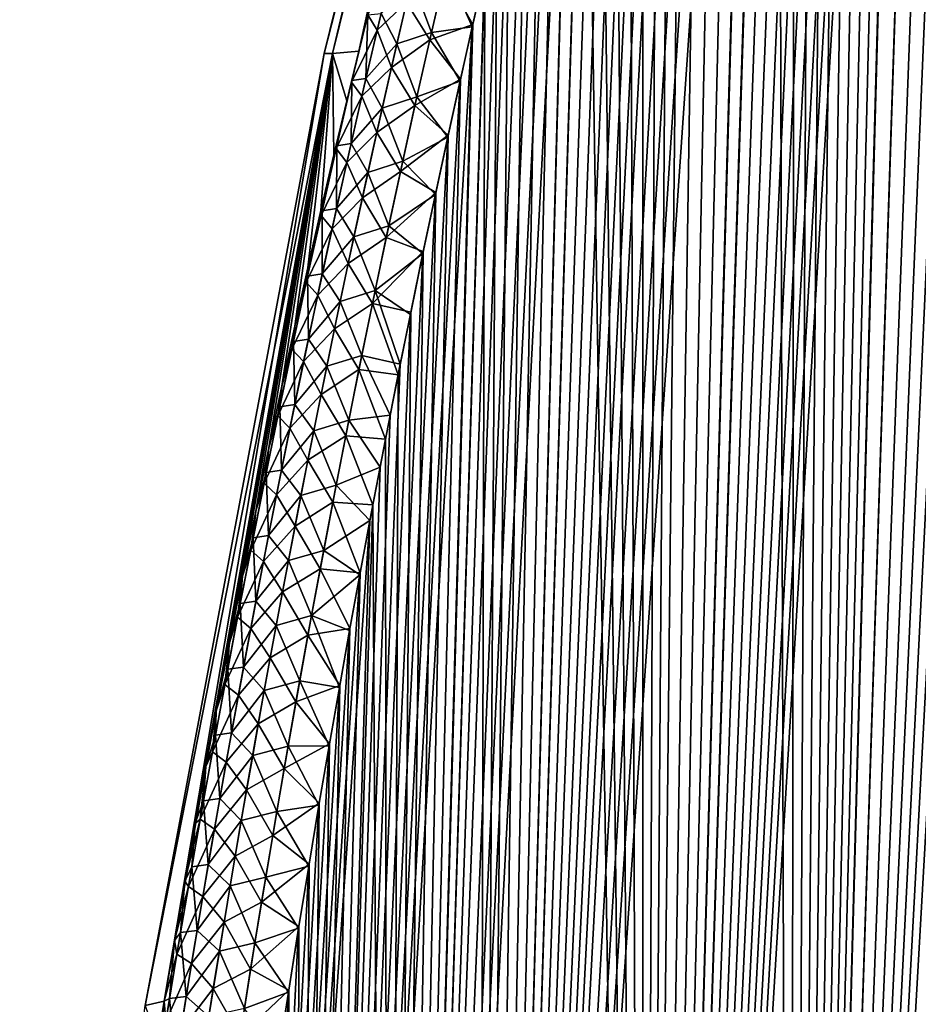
# Model space of a CAD drawing. Header units: metres. Extents: x -109 to 109, y -108 to 40.
# Tile 152 of 230: x 52.07 to 58.53, y -86.73 to -79.64. Entities that reach past the tile are written whole.
import ezdxf

# ---------------------------------------------------------------- set-up
doc = ezdxf.new("R2010")
doc.units = ezdxf.units.M
doc.layers.add('solid_K_24_42_17_000C74_XXXX', color=7, linetype='CONTINUOUS')

msp = doc.modelspace()

# ---------------------------------------------------------------- linework, layer by layer
at = {"layer": 'solid_K_24_42_17_000C74_XXXX'}
for points in [[(57.609997, -102.673729, -8.073124), (59.439957, -68.4589, -8.583767), (59.558601, -68.361893, -8.75919)], [(58.552349, -102.814323, -9.416268), (57.609997, -102.673729, -8.073124), (59.558601, -68.361893, -8.75919)], [(57.609997, -102.673729, -8.073124), (59.31274, -68.582916, -8.401826), (59.439957, -68.4589, -8.583767)], [(57.609997, -102.673729, -8.073124), (59.175407, -68.738571, -8.212093), (59.31274, -68.582916, -8.401826)], [(57.609997, -102.673729, -8.073124), (59.026726, -68.93087, -8.013956), (59.175407, -68.738571, -8.212093)], [(57.609997, -102.673729, -8.073124), (58.866123, -69.164909, -7.807856), (59.026726, -68.93087, -8.013956)], [(57.609997, -102.673729, -8.073124), (58.693363, -69.445343, -7.594706), (58.866123, -69.164909, -7.807856)], [(57.609997, -102.673729, -8.073124), (58.508217, -69.776871, -7.375411), (58.693363, -69.445343, -7.594706)], [(57.610184, -102.673767, 8.073364), (58.697613, -69.43808, 7.599846), (58.512489, -69.768867, 7.380369)], [(57.610184, -102.673767, 8.073364), (58.552563, -102.814339, 9.416606), (58.697613, -69.43808, 7.599846)], [(56.544468, -102.389442, -6.809396), (58.410931, -69.963287, -7.26374), (58.508217, -69.776871, -7.375411)], [(57.609997, -102.673729, -8.073124), (56.544468, -102.389442, -6.809396), (58.508217, -69.776871, -7.375411)], [(57.610184, -102.673767, 8.073364), (58.512489, -69.768867, 7.380369), (58.415218, -69.954926, 7.268615)], [(56.544468, -102.389442, -6.809396), (58.310474, -70.164375, -7.150897), (58.410931, -69.963287, -7.26374)], [(57.610184, -102.673767, 8.073364), (58.415218, -69.954926, 7.268615), (58.314766, -70.155647, 7.15567)], [(57.610184, -102.673767, 8.073364), (58.314766, -70.155647, 7.15567), (58.21109, -70.371414, 7.041606)], [(56.544468, -102.389442, -6.809396), (58.206802, -70.380531, -7.036944), (58.310474, -70.164375, -7.150897)], [(56.544468, -102.389442, -6.809396), (58.099876, -70.613136, -6.92203), (58.206802, -70.380531, -7.036944)], [(57.610184, -102.673767, 8.073364), (58.21109, -70.371414, 7.041606), (58.104156, -70.603638, 6.926581)], [(56.544468, -102.389442, -6.809396), (57.989651, -70.861969, -6.806194), (58.099876, -70.613136, -6.92203)], [(57.610184, -102.673767, 8.073364), (58.104156, -70.603638, 6.926581), (57.993919, -70.852097, 6.81063)], [(56.544468, -102.389442, -6.809396), (57.87608, -71.128868, -6.68959), (57.989651, -70.861969, -6.806194)], [(57.610184, -102.673767, 8.073364), (57.993919, -70.852097, 6.81063), (57.880341, -71.118652, 6.693917)], [(56.544468, -102.389442, -6.809396), (57.759113, -71.413521, -6.572256), (57.87608, -71.128868, -6.68959)], [(57.610184, -102.673767, 8.073364), (57.880341, -71.118652, 6.693917), (57.763374, -71.402985, 6.576483)], [(56.544468, -102.389442, -6.809396), (57.638729, -71.717728, -6.45436), (57.759113, -71.413521, -6.572256)], [(57.610184, -102.673767, 8.073364), (57.763374, -71.402985, 6.576483), (57.642979, -71.706856, 6.458479)], [(57.610184, -102.673767, 8.073364), (57.642979, -71.706856, 6.458479), (57.519112, -72.030533, 6.339974)], [(56.544468, -102.389442, -6.809396), (57.514881, -72.041763, -6.335978), (57.638729, -71.717728, -6.45436)], [(56.544468, -102.389442, -6.809396), (57.387535, -72.386665, -6.217226), (57.514881, -72.041763, -6.335978)], [(56.544567, -102.389481, 6.809506), (57.519112, -72.030533, 6.339974), (57.391739, -72.375069, 6.221096)], [(56.544567, -102.389481, 6.809506), (57.610184, -102.673767, 8.073364), (57.519112, -72.030533, 6.339974)], [(55.355724, -101.955215, -5.632307), (57.25666, -72.753899, -6.098241), (57.387535, -72.386665, -6.217226)], [(56.544468, -102.389442, -6.809396), (55.355724, -101.955215, -5.632307), (57.387535, -72.386665, -6.217226)], [(56.544567, -102.389481, 6.809506), (57.391739, -72.375069, 6.221096), (57.260841, -72.741943, 6.101994)], [(55.355724, -101.955215, -5.632307), (57.122211, -73.143463, -5.979087), (57.25666, -72.753899, -6.098241)], [(56.544567, -102.389481, 6.809506), (57.260841, -72.741943, 6.101994), (57.126373, -73.131157, 5.982728)], [(55.990025, -73.114449, -1.646804), (54.318378, -79.883408, -1.653341), (54.256847, -79.883408)], [(55.990025, -73.114449, -1.646804), (54.256847, -79.883408), (55.924019, -73.114449)], [(54.318378, -79.883408, 1.653347), (55.924019, -73.114449), (54.256847, -79.883408)], [(55.990025, -73.114449, -1.646804), (54.506031, -79.866257, -3.295091), (54.318378, -79.883408, -1.653341)], [(54.318378, -79.883408, 1.653347), (55.990025, -73.114449, 1.646793), (55.924019, -73.114449)], [(54.318378, -79.883408, 1.653347), (54.506031, -79.866272, 3.295095), (55.990025, -73.114449, 1.646793)], [(56.187626, -73.114449, -3.283042), (54.570244, -79.604912, -3.338422), (54.506031, -79.866257, -3.295091)], [(55.990025, -73.114449, -1.646804), (56.187626, -73.114449, -3.283042), (54.506031, -79.866257, -3.295091)], [(54.506031, -79.866272, 3.295095), (54.570385, -79.604347, 3.338524), (55.990025, -73.114449, 1.646793)], [(56.544567, -102.389481, 6.809506), (57.126373, -73.131157, 5.982728), (56.988335, -73.545197, 5.863505)], [(55.355724, -101.955215, -5.632307), (56.984188, -73.557854, -5.859976), (57.122211, -73.143463, -5.979087)], [(55.355724, -101.955215, -5.632307), (56.842545, -73.996559, -5.740932), (56.984188, -73.557854, -5.859976)], [(56.544567, -102.389481, 6.809506), (56.988335, -73.545197, 5.863505), (56.846672, -73.983566, 5.744354)], [(56.544567, -102.389481, 6.809506), (56.846672, -73.983566, 5.744354), (56.750233, -74.290771, 5.665089)], [(55.355724, -101.955215, -5.632307), (56.746124, -74.303986, -5.661742), (56.842545, -73.996559, -5.740932)], [(55.355724, -101.955215, -5.632307), (56.648106, -74.623795, -5.582736), (56.746124, -74.303986, -5.661742)], [(56.544567, -102.389481, 6.809506), (56.750233, -74.290771, 5.665089), (56.652191, -74.610367, 5.586002)], [(56.544567, -102.389481, 6.809506), (56.652191, -74.610367, 5.586002), (56.552521, -74.941788, 5.507074)], [(55.355724, -101.955215, -5.632307), (56.548466, -74.955421, -5.503892), (56.648106, -74.623795, -5.582736)], [(55.355724, -101.955215, -5.632307), (56.447239, -75.300079, -5.425324), (56.548466, -74.955421, -5.503892)], [(56.544567, -102.389481, 6.809506), (56.552521, -74.941788, 5.507074), (56.451267, -75.28624, 5.42842)], [(55.355724, -101.955215, -5.632307), (56.344463, -75.658813, -5.347132), (56.447239, -75.300079, -5.425324)], [(56.544567, -102.389481, 6.809506), (56.451267, -75.28624, 5.42842), (56.348454, -75.644783, 5.350139)], [(55.355724, -101.955215, -5.632307), (56.240082, -76.030693, -5.269248), (56.344463, -75.658813, -5.347132)], [(56.544567, -102.389481, 6.809506), (56.348454, -75.644783, 5.350139), (56.24403, -76.016479, 5.272164)], [(55.355724, -101.955215, -5.632307), (56.134136, -76.416527, -5.191768), (56.240082, -76.030693, -5.269248)], [(56.544567, -102.389481, 6.809506), (56.24403, -76.016479, 5.272164), (56.138035, -76.402138, 5.194592)], [(55.355724, -101.955215, -5.632307), (56.026699, -76.817772, -5.114843), (56.134136, -76.416527, -5.191768)], [(55.355759, -101.955231, 5.632339), (56.138035, -76.402138, 5.194592), (56.030552, -76.803215, 5.117574)], [(55.355759, -101.955231, 5.632339), (56.544567, -102.389481, 6.809506), (56.138035, -76.402138, 5.194592)], [(54.715092, -101.679092, -5.07917), (55.917759, -77.234352, -5.038472), (56.026699, -76.817772, -5.114843)], [(55.355724, -101.955215, -5.632307), (54.715092, -101.679092, -5.07917), (56.026699, -76.817772, -5.114843)], [(55.355759, -101.955231, 5.632339), (56.030552, -76.803215, 5.117574), (55.921562, -77.219658, 5.041108)], [(54.715092, -101.679092, -5.07917), (55.807293, -77.665878, -4.962634), (55.917759, -77.234352, -5.038472)], [(55.355759, -101.955231, 5.632339), (55.921562, -77.219658, 5.041108), (55.811035, -77.651047, 4.965174)], [(54.715092, -101.679092, -5.07917), (55.695423, -78.114014, -4.887526), (55.807293, -77.665878, -4.962634)], [(55.355759, -101.955231, 5.632339), (55.811035, -77.651047, 4.965174), (55.699104, -78.099068, 4.889968)], [(54.715092, -101.679092, -5.07917), (55.582245, -78.579956, -4.813282), (55.695423, -78.114014, -4.887526)], [(55.355759, -101.955231, 5.632339), (55.699104, -78.099068, 4.889968), (55.585857, -78.564911, 4.815625)], [(54.715092, -101.679092, -5.07917), (55.49641, -78.94017, -4.758061), (55.582245, -78.579956, -4.813282)], [(55.355759, -101.955231, 5.632339), (55.585857, -78.564911, 4.815625), (55.499969, -78.925064, 4.76033)], [(54.715092, -101.679092, -5.07917), (55.409832, -79.310181, -4.703318), (55.49641, -78.94017, -4.758061)], [(55.355759, -101.955231, 5.632339), (55.499969, -78.925064, 4.76033), (55.413334, -79.295021, 4.705511)], [(54.638748, -79.715355, 3.700178), (54.752129, -79.240318, 3.762113), (54.570385, -79.604347, 3.338524)], [(54.850468, -79.515388, 4.080269), (54.752129, -79.240318, 3.762113), (54.638748, -79.715355, 3.700178)], [(54.715111, -101.6791, 5.079187), (55.413334, -79.295021, 4.705511), (55.326031, -79.675621, 4.651275)], [(54.715111, -101.6791, 5.079187), (55.355759, -101.955231, 5.632339), (55.413334, -79.295021, 4.705511)], [(55.136543, -79.269547, -4.434763), (55.029522, -79.731804, -4.371383), (54.888962, -79.352806, -4.102395)], [(55.136543, -79.269547, -4.434763), (55.32259, -79.690811, -4.649159), (55.029522, -79.731804, -4.371383)], [(55.125862, -79.313889, 4.428203), (55.326031, -79.675621, 4.651275), (55.413334, -79.295021, 4.705511)], [(55.136543, -79.269547, -4.434763), (55.409832, -79.310181, -4.703318), (55.32259, -79.690811, -4.649159)], [(54.667347, -79.594818, -3.715883), (54.888962, -79.352806, -4.102395), (54.781147, -79.814201, -4.041524)], [(54.715092, -101.679092, -5.07917), (55.32259, -79.690811, -4.649159), (55.409832, -79.310181, -4.703318)], [(55.029522, -79.731804, -4.371383), (54.781147, -79.814201, -4.041524), (54.888962, -79.352806, -4.102395)], [(55.01688, -79.785736, 4.363805), (55.125862, -79.313889, 4.428203), (54.850468, -79.515388, 4.080269)], [(55.01688, -79.785736, 4.363805), (55.326031, -79.675621, 4.651275), (55.125862, -79.313889, 4.428203)], [(54.741924, -79.983871, 4.019468), (54.850468, -79.515388, 4.080269), (54.638748, -79.715355, 3.700178)], [(55.01688, -79.785736, 4.363805), (54.850468, -79.515388, 4.080269), (54.741924, -79.983871, 4.019468)], [(54.454941, -80.089066, 3.278421), (54.570385, -79.604347, 3.338524), (54.506031, -79.866272, 3.295095)], [(54.638748, -79.715355, 3.700178), (54.570385, -79.604347, 3.338524), (54.454941, -80.089066, 3.278421)], [(54.457363, -80.078781, -3.279669), (54.506031, -79.866257, -3.295091), (54.570244, -79.604912, -3.338422)], [(54.557785, -80.06237, -3.657073), (54.457363, -80.078781, -3.279669), (54.570244, -79.604912, -3.338422)], [(54.667347, -79.594818, -3.715883), (54.557785, -80.06237, -3.657073), (54.570244, -79.604912, -3.338422)], [(54.667347, -79.594818, -3.715883), (54.781147, -79.814201, -4.041524), (54.557785, -80.06237, -3.657073)], [(54.043629, -101.361778, -4.551515), (55.234772, -80.082893, -4.595689), (55.32259, -79.690811, -4.649159)], [(54.715092, -101.679092, -5.07917), (54.043629, -101.361778, -4.551515), (55.32259, -79.690811, -4.649159)], [(54.527962, -80.19117, 3.641061), (54.638748, -79.715355, 3.700178), (54.454941, -80.089066, 3.278421)], [(54.741924, -79.983871, 4.019468), (54.638748, -79.715355, 3.700178), (54.527962, -80.19117, 3.641061)], [(54.715111, -101.6791, 5.079187), (55.326031, -79.675621, 4.651275), (55.238148, -80.06768, 4.597727)], [(55.01688, -79.785736, 4.363805), (55.238148, -80.06768, 4.597727), (55.326031, -79.675621, 4.651275)], [(55.029522, -79.731804, -4.371383), (55.32259, -79.690811, -4.649159), (55.234772, -80.082893, -4.595689)], [(54.91032, -80.258575, 4.302254), (55.01688, -79.785736, 4.363805), (54.741924, -79.983871, 4.019468)], [(55.029522, -79.731804, -4.371383), (54.924828, -80.195007, -4.31074), (54.781147, -79.814201, -4.041524)], [(54.91032, -80.258575, 4.302254), (55.238148, -80.06768, 4.597727), (55.01688, -79.785736, 4.363805)], [(55.029522, -79.731804, -4.371383), (55.234772, -80.082893, -4.595689), (54.924828, -80.195007, -4.31074)], [(54.318378, -79.883408, -1.653341), (54.506031, -79.866257, -3.295091), (54.419579, -80.223892, -3.237525)], [(54.419472, -80.224342, 3.23746), (54.506031, -79.866272, 3.295095), (54.318378, -79.883408, 1.653347)], [(54.454941, -80.089066, 3.278421), (54.506031, -79.866272, 3.295095), (54.419472, -80.224342, 3.23746)], [(54.457363, -80.078781, -3.279669), (54.419579, -80.223892, -3.237525), (54.506031, -79.866257, -3.295091)], [(54.557785, -80.06237, -3.657073), (54.781147, -79.814201, -4.041524), (54.675701, -80.276421, -3.983309)], [(54.924828, -80.195007, -4.31074), (54.675701, -80.276421, -3.983309), (54.781147, -79.814201, -4.041524)], [(54.318378, -79.883408, -1.653341), (53.105652, -86.70433, -2.480851), (52.969627, -86.734787)], [(54.318378, -79.883408, -1.653341), (52.969627, -86.734787), (54.256847, -79.883408)], [(53.105701, -86.704041, 2.480885), (54.256847, -79.883408), (52.969627, -86.734787)], [(54.318378, -79.883408, -1.653341), (53.18037, -86.267708, -2.51755), (53.105652, -86.70433, -2.480851)], [(53.105701, -86.704041, 2.480885), (54.318378, -79.883408, 1.653347), (54.256847, -79.883408)], [(53.105701, -86.704041, 2.480885), (53.180531, -86.266785, 2.517634), (54.318378, -79.883408, 1.653347)], [(54.318378, -79.883408, -1.653341), (53.255188, -85.841064, -2.555077), (53.18037, -86.267708, -2.51755)], [(53.180531, -86.266785, 2.517634), (53.255432, -85.839684, 2.555196), (54.318378, -79.883408, 1.653347)], [(54.318378, -79.883408, -1.653341), (53.330074, -85.424141, -2.593659), (53.255188, -85.841064, -2.555077)], [(53.255432, -85.839684, 2.555196), (53.330376, -85.422485, 2.593802), (54.318378, -79.883408, 1.653347)], [(54.318378, -79.883408, -1.653341), (53.405025, -85.016396, -2.633197), (53.330074, -85.424141, -2.593659)], [(53.330376, -85.422485, 2.593802), (53.405357, -85.014595, 2.633359), (54.318378, -79.883408, 1.653347)], [(54.318378, -79.883408, -1.653341), (53.480034, -84.617279, -2.673589), (53.405025, -85.016396, -2.633197)], [(53.405357, -85.014595, 2.633359), (53.480392, -84.615402, 2.673768), (54.318378, -79.883408, 1.653347)], [(54.318378, -79.883408, -1.653341), (53.574699, -84.12558, -2.725567), (53.480034, -84.617279, -2.673589)], [(53.480392, -84.615402, 2.673768), (53.574955, -84.12426, 2.725703), (54.318378, -79.883408, 1.653347)], [(54.318378, -79.883408, -1.653341), (53.669514, -83.645622, -2.778539), (53.574699, -84.12558, -2.725567)], [(53.574955, -84.12426, 2.725703), (53.669685, -83.644768, 2.778638), (54.318378, -79.883408, 1.653347)], [(54.318378, -79.883408, -1.653341), (53.764408, -83.177055, -2.832442), (53.669514, -83.645622, -2.778539)], [(53.669685, -83.644768, 2.778638), (53.764523, -83.176491, 2.832515), (54.318378, -79.883408, 1.653347)], [(54.318378, -79.883408, -1.653341), (53.85899, -82.721466, -2.887592), (53.764408, -83.177055, -2.832442)], [(53.764523, -83.176491, 2.832515), (53.859066, -82.721115, 2.887645), (54.318378, -79.883408, 1.653347)], [(54.318378, -79.883408, -1.653341), (53.953239, -82.278221, -2.943863), (53.85899, -82.721466, -2.887592)], [(53.859066, -82.721115, 2.887645), (53.953281, -82.27803, 2.943897), (54.318378, -79.883408, 1.653347)], [(54.318378, -79.883408, -1.653341), (54.04718, -81.846458, -3.001085), (53.953239, -82.278221, -2.943863)], [(53.953281, -82.27803, 2.943897), (54.047195, -81.84639, 3.001102), (54.318378, -79.883408, 1.653347)], [(54.318378, -79.883408, -1.653341), (54.14085, -81.425308, -3.059088), (54.04718, -81.846458, -3.001085)], [(54.047195, -81.84639, 3.001102), (54.140842, -81.425362, 3.059087), (54.318378, -79.883408, 1.653347)], [(54.140842, -81.425362, 3.059087), (54.234261, -81.014145, 3.117691), (54.318378, -79.883408, 1.653347)], [(54.318378, -79.883408, -1.653341), (54.234303, -81.013962, -3.117711), (54.14085, -81.425308, -3.059088)], [(54.234261, -81.014145, 3.117691), (54.327183, -80.613731, 3.177129), (54.318378, -79.883408, 1.653347)], [(54.318378, -79.883408, -1.653341), (54.327259, -80.613411, -3.17717), (54.234303, -81.013962, -3.117711)], [(54.318378, -79.883408, -1.653341), (54.419579, -80.223892, -3.237525), (54.327259, -80.613411, -3.17717)], [(54.327183, -80.613731, 3.177129), (54.419472, -80.224342, 3.23746), (54.318378, -79.883408, 1.653347)], [(54.635807, -80.453201, 3.961369), (54.741924, -79.983871, 4.019468), (54.527962, -80.19117, 3.641061)], [(54.91032, -80.258575, 4.302254), (54.741924, -79.983871, 4.019468), (54.635807, -80.453201, 3.961369)], [(54.457363, -80.078781, -3.279669), (54.34848, -80.54731, -3.224392), (54.419579, -80.223892, -3.237525)], [(54.450691, -80.530655, -3.600893), (54.34848, -80.54731, -3.224392), (54.457363, -80.078781, -3.279669)], [(54.557785, -80.06237, -3.657073), (54.675701, -80.276421, -3.983309), (54.450691, -80.530655, -3.600893)], [(54.557785, -80.06237, -3.657073), (54.450691, -80.530655, -3.600893), (54.457363, -80.078781, -3.279669)], [(54.715111, -101.6791, 5.079187), (55.238148, -80.06768, 4.597727), (55.149605, -80.470497, 4.544766)], [(54.91032, -80.258575, 4.302254), (55.149605, -80.470497, 4.544766), (55.238148, -80.06768, 4.597727)], [(54.043629, -101.361778, -4.551515), (55.146294, -80.48571, -4.542806), (55.234772, -80.082893, -4.595689)], [(54.343609, -80.56852, 3.221924), (54.454941, -80.089066, 3.278421), (54.419472, -80.224342, 3.23746)], [(54.527962, -80.19117, 3.641061), (54.454941, -80.089066, 3.278421), (54.343609, -80.56852, 3.221924)], [(54.924828, -80.195007, -4.31074), (55.234772, -80.082893, -4.595689), (55.146294, -80.48571, -4.542806)], [(54.419716, -80.66774, 3.584639), (54.527962, -80.19117, 3.641061), (54.343609, -80.56852, 3.221924)], [(54.635807, -80.453201, 3.961369), (54.527962, -80.19117, 3.641061), (54.419716, -80.66774, 3.584639)], [(54.924828, -80.195007, -4.31074), (54.822414, -80.659119, -4.252727), (54.675701, -80.276421, -3.983309)], [(54.924828, -80.195007, -4.31074), (55.146294, -80.48571, -4.542806), (54.822414, -80.659119, -4.252727)], [(54.343609, -80.56852, 3.221924), (54.419472, -80.224342, 3.23746), (54.327183, -80.613731, 3.177129)], [(54.34848, -80.54731, -3.224392), (54.327259, -80.613411, -3.17717), (54.419579, -80.223892, -3.237525)], [(54.450691, -80.530655, -3.600893), (54.675701, -80.276421, -3.983309), (54.572578, -80.739433, -3.927643)], [(54.822414, -80.659119, -4.252727), (54.572578, -80.739433, -3.927643), (54.675701, -80.276421, -3.983309)], [(54.806133, -80.732361, 4.243431), (54.91032, -80.258575, 4.302254), (54.635807, -80.453201, 3.961369)], [(54.806133, -80.732361, 4.243431), (55.149605, -80.470497, 4.544766), (54.91032, -80.258575, 4.302254)], [(54.043629, -101.361778, -4.551515), (55.05714, -80.899033, -4.490489), (55.146294, -80.48571, -4.542806)], [(54.532066, -80.923325, 3.905855), (54.635807, -80.453201, 3.961369), (54.419716, -80.66774, 3.584639)], [(54.806133, -80.732361, 4.243431), (54.635807, -80.453201, 3.961369), (54.532066, -80.923325, 3.905855)], [(54.715111, -101.6791, 5.079187), (55.149605, -80.470497, 4.544766), (55.060379, -80.883827, 4.49237)], [(54.806133, -80.732361, 4.243431), (55.060379, -80.883827, 4.49237), (55.149605, -80.470497, 4.544766)], [(54.822414, -80.659119, -4.252727), (55.146294, -80.48571, -4.542806), (55.05714, -80.899033, -4.490489)], [(54.343609, -80.56852, 3.221924), (54.327183, -80.613731, 3.177129), (54.234261, -81.014145, 3.117691)], [(54.234875, -81.048615, 3.168036), (54.343609, -80.56852, 3.221924), (54.234261, -81.014145, 3.117691)], [(54.419716, -80.66774, 3.584639), (54.343609, -80.56852, 3.221924), (54.234875, -81.048615, 3.168036)], [(54.34848, -80.54731, -3.224392), (54.242081, -81.016449, -3.171615), (54.327259, -80.613411, -3.17717)], [(54.346012, -80.999634, -3.547232), (54.242081, -81.016449, -3.171615), (54.34848, -80.54731, -3.224392)], [(54.450691, -80.530655, -3.600893), (54.572578, -80.739433, -3.927643), (54.346012, -80.999634, -3.547232)], [(54.450691, -80.530655, -3.600893), (54.346012, -80.999634, -3.547232), (54.34848, -80.54731, -3.224392)], [(54.242081, -81.016449, -3.171615), (54.234303, -81.013962, -3.117711), (54.327259, -80.613411, -3.17717)], [(54.313957, -81.145012, 3.530785), (54.419716, -80.66774, 3.584639), (54.234875, -81.048615, 3.168036)], [(54.532066, -80.923325, 3.905855), (54.419716, -80.66774, 3.584639), (54.313957, -81.145012, 3.530785)], [(54.822414, -80.659119, -4.252727), (54.722244, -81.124084, -4.197237), (54.572578, -80.739433, -3.927643)], [(54.822414, -80.659119, -4.252727), (55.05714, -80.899033, -4.490489), (54.722244, -81.124084, -4.197237)], [(54.346012, -80.999634, -3.547232), (54.572578, -80.739433, -3.927643), (54.471737, -81.203186, -3.874421)], [(54.722244, -81.124084, -4.197237), (54.471737, -81.203186, -3.874421), (54.572578, -80.739433, -3.927643)], [(54.704277, -81.207016, 4.187216), (54.806133, -80.732361, 4.243431), (54.532066, -80.923325, 3.905855)], [(54.704277, -81.207016, 4.187216), (55.060379, -80.883827, 4.49237), (54.806133, -80.732361, 4.243431)], [(54.043629, -101.361778, -4.551515), (54.967438, -81.323853, -4.43888), (55.05714, -80.899033, -4.490489)], [(54.430656, -81.394196, 3.852807), (54.532066, -80.923325, 3.905855), (54.313957, -81.145012, 3.530785)], [(54.704277, -81.207016, 4.187216), (54.532066, -80.923325, 3.905855), (54.430656, -81.394196, 3.852807)], [(54.704277, -81.207016, 4.187216), (54.9706, -81.30867, 4.440681), (55.060379, -80.883827, 4.49237)], [(54.715111, -101.6791, 5.079187), (55.060379, -80.883827, 4.49237), (54.9706, -81.30867, 4.440681)], [(54.722244, -81.124084, -4.197237), (55.05714, -80.899033, -4.490489), (54.967438, -81.323853, -4.43888)], [(54.346012, -80.999634, -3.547232), (54.24371, -81.469269, -3.495981), (54.242081, -81.016449, -3.171615)], [(54.346012, -80.999634, -3.547232), (54.471737, -81.203186, -3.874421), (54.24371, -81.469269, -3.495981)], [(54.128674, -81.529327, 3.116631), (54.234875, -81.048615, 3.168036), (54.140842, -81.425362, 3.059087)], [(54.313957, -81.145012, 3.530785), (54.234875, -81.048615, 3.168036), (54.128674, -81.529327, 3.116631)], [(54.138111, -81.486183, -3.121227), (54.14085, -81.425308, -3.059088), (54.234303, -81.013962, -3.117711)], [(54.242081, -81.016449, -3.171615), (54.138111, -81.486183, -3.121227), (54.234303, -81.013962, -3.117711)], [(54.24371, -81.469269, -3.495981), (54.138111, -81.486183, -3.121227), (54.242081, -81.016449, -3.171615)], [(54.234875, -81.048615, 3.168036), (54.234261, -81.014145, 3.117691), (54.140842, -81.425362, 3.059087)], [(54.722244, -81.124084, -4.197237), (54.624279, -81.589859, -4.144164), (54.471737, -81.203186, -3.874421)], [(54.722244, -81.124084, -4.197237), (54.967438, -81.323853, -4.43888), (54.624279, -81.589859, -4.144164)], [(54.210632, -81.622955, 3.47938), (54.313957, -81.145012, 3.530785), (54.128674, -81.529327, 3.116631)], [(54.430656, -81.394196, 3.852807), (54.313957, -81.145012, 3.530785), (54.210632, -81.622955, 3.47938)], [(54.24371, -81.469269, -3.495981), (54.471737, -81.203186, -3.874421), (54.373135, -81.667648, -3.823538)], [(54.624279, -81.589859, -4.144164), (54.373135, -81.667648, -3.823538), (54.471737, -81.203186, -3.874421)], [(54.604706, -81.682503, 4.133492), (54.704277, -81.207016, 4.187216), (54.430656, -81.394196, 3.852807)], [(54.604706, -81.682503, 4.133492), (54.9706, -81.30867, 4.440681), (54.704277, -81.207016, 4.187216)], [(54.043629, -101.361778, -4.551515), (54.877327, -81.761154, -4.388118), (54.967438, -81.323853, -4.43888)], [(54.604706, -81.682503, 4.133492), (54.880409, -81.746017, 4.389838), (54.9706, -81.30867, 4.440681)], [(54.624279, -81.589859, -4.144164), (54.967438, -81.323853, -4.43888), (54.877327, -81.761154, -4.388118)], [(54.715111, -101.6791, 5.079187), (54.9706, -81.30867, 4.440681), (54.880409, -81.746017, 4.389838)], [(54.138111, -81.486183, -3.121227), (54.04718, -81.846458, -3.001085), (54.14085, -81.425308, -3.059088)], [(54.128674, -81.529327, 3.116631), (54.140842, -81.425362, 3.059087), (54.047195, -81.84639, 3.001102)], [(54.331528, -81.865768, 3.802119), (54.430656, -81.394196, 3.852807), (54.210632, -81.622955, 3.47938)], [(54.604706, -81.682503, 4.133492), (54.430656, -81.394196, 3.852807), (54.331528, -81.865768, 3.802119)], [(54.138111, -81.486183, -3.121227), (54.036522, -81.956474, -3.073118), (54.04718, -81.846458, -3.001085)], [(54.143726, -81.939529, -3.447029), (54.036522, -81.956474, -3.073118), (54.138111, -81.486183, -3.121227)], [(54.24371, -81.469269, -3.495981), (54.143726, -81.939529, -3.447029), (54.138111, -81.486183, -3.121227)], [(54.24371, -81.469269, -3.495981), (54.373135, -81.667648, -3.823538), (54.143726, -81.939529, -3.447029)], [(54.02496, -82.010628, 3.067609), (54.128674, -81.529327, 3.116631), (54.047195, -81.84639, 3.001102)], [(54.210632, -81.622955, 3.47938), (54.128674, -81.529327, 3.116631), (54.02496, -82.010628, 3.067609)], [(54.109703, -82.101532, 3.430328), (54.210632, -81.622955, 3.47938), (54.02496, -82.010628, 3.067609)], [(54.331528, -81.865768, 3.802119), (54.210632, -81.622955, 3.47938), (54.109703, -82.101532, 3.430328)], [(54.624279, -81.589859, -4.144164), (54.528481, -82.056389, -4.093406), (54.373135, -81.667648, -3.823538)], [(54.624279, -81.589859, -4.144164), (54.805012, -82.120514, -4.348187), (54.528481, -82.056389, -4.093406)], [(54.624279, -81.589859, -4.144164), (54.877327, -81.761154, -4.388118), (54.805012, -82.120514, -4.348187)], [(54.143726, -81.939529, -3.447029), (54.373135, -81.667648, -3.823538), (54.276733, -82.132782, -3.774894)], [(54.528481, -82.056389, -4.093406), (54.276733, -82.132782, -3.774894), (54.373135, -81.667648, -3.823538)], [(54.507381, -82.158768, 4.082159), (54.604706, -81.682503, 4.133492), (54.331528, -81.865768, 3.802119)], [(54.507381, -82.158768, 4.082159), (54.789883, -82.196457, 4.339916), (54.604706, -81.682503, 4.133492)], [(54.604706, -81.682503, 4.133492), (54.789883, -82.196457, 4.339916), (54.880409, -81.746017, 4.389838)], [(54.043629, -101.361778, -4.551515), (54.805012, -82.120514, -4.348187), (54.877327, -81.761154, -4.388118)], [(54.715111, -101.6791, 5.079187), (54.880409, -81.746017, 4.389838), (54.789883, -82.196457, 4.339916)], [(54.036522, -81.956474, -3.073118), (53.953239, -82.278221, -2.943863), (54.04718, -81.846458, -3.001085)], [(54.02496, -82.010628, 3.067609), (54.047195, -81.84639, 3.001102), (53.953281, -82.27803, 2.943897)], [(54.234653, -82.33802, 3.753705), (54.331528, -81.865768, 3.802119), (54.109703, -82.101532, 3.430328)], [(54.507381, -82.158768, 4.082159), (54.331528, -81.865768, 3.802119), (54.234653, -82.33802, 3.753705)], [(54.036522, -81.956474, -3.073118), (53.937275, -82.427307, -3.027201), (53.953239, -82.278221, -2.943863)], [(54.046032, -82.410385, -3.400288), (53.937275, -82.427307, -3.027201), (54.036522, -81.956474, -3.073118)], [(54.143726, -81.939529, -3.447029), (54.046032, -82.410385, -3.400288), (54.036522, -81.956474, -3.073118)], [(54.143726, -81.939529, -3.447029), (54.276733, -82.132782, -3.774894), (54.046032, -82.410385, -3.400288)], [(53.923698, -82.492485, 3.020878), (54.02496, -82.010628, 3.067609), (53.953281, -82.27803, 2.943897)], [(54.109703, -82.101532, 3.430328), (54.02496, -82.010628, 3.067609), (53.923698, -82.492485, 3.020878)], [(54.528481, -82.056389, -4.093406), (54.434814, -82.523636, -4.044874), (54.276733, -82.132782, -3.774894)], [(54.528481, -82.056389, -4.093406), (54.732349, -82.48735, -4.308706), (54.434814, -82.523636, -4.044874)], [(54.528481, -82.056389, -4.093406), (54.805012, -82.120514, -4.348187), (54.732349, -82.48735, -4.308706)], [(54.011127, -82.580719, 3.383541), (54.109703, -82.101532, 3.430328), (53.923698, -82.492485, 3.020878)], [(54.234653, -82.33802, 3.753705), (54.109703, -82.101532, 3.430328), (54.011127, -82.580719, 3.383541)], [(54.043629, -101.361778, -4.551515), (54.732349, -82.48735, -4.308706), (54.805012, -82.120514, -4.348187)], [(54.046032, -82.410385, -3.400288), (54.276733, -82.132782, -3.774894), (54.182495, -82.598541, -3.728407)], [(54.434814, -82.523636, -4.044874), (54.182495, -82.598541, -3.728407), (54.276733, -82.132782, -3.774894)], [(54.412277, -82.63578, 4.033134), (54.507381, -82.158768, 4.082159), (54.234653, -82.33802, 3.753705)], [(54.412277, -82.63578, 4.033134), (54.698811, -82.6586, 4.290698), (54.507381, -82.158768, 4.082159)], [(54.507381, -82.158768, 4.082159), (54.698811, -82.6586, 4.290698), (54.789883, -82.196457, 4.339916)], [(54.715111, -101.6791, 5.079187), (54.789883, -82.196457, 4.339916), (54.698811, -82.6586, 4.290698)], [(53.937275, -82.427307, -3.027201), (53.85899, -82.721466, -2.887592), (53.953239, -82.278221, -2.943863)], [(53.923698, -82.492485, 3.020878), (53.953281, -82.27803, 2.943897), (53.859066, -82.721115, 2.887645)], [(54.139996, -82.810913, 3.707482), (54.234653, -82.33802, 3.753705), (54.011127, -82.580719, 3.383541)], [(54.412277, -82.63578, 4.033134), (54.234653, -82.33802, 3.753705), (54.139996, -82.810913, 3.707482)], [(54.046032, -82.410385, -3.400288), (53.950588, -82.881813, -3.35568), (53.937275, -82.427307, -3.027201)], [(54.046032, -82.410385, -3.400288), (54.182495, -82.598541, -3.728407), (53.950588, -82.881813, -3.35568)], [(53.937275, -82.427307, -3.027201), (53.840336, -82.898651, -2.983398), (53.85899, -82.721466, -2.887592)], [(53.950588, -82.881813, -3.35568), (53.840336, -82.898651, -2.983398), (53.937275, -82.427307, -3.027201)], [(54.043629, -101.361778, -4.551515), (54.659374, -82.861832, -4.269708), (54.732349, -82.48735, -4.308706)], [(54.434814, -82.523636, -4.044874), (54.732349, -82.48735, -4.308706), (54.659374, -82.861832, -4.269708)], [(53.824852, -82.974884, 2.97635), (53.923698, -82.492485, 3.020878), (53.859066, -82.721115, 2.887645)], [(54.011127, -82.580719, 3.383541), (53.923698, -82.492485, 3.020878), (53.824852, -82.974884, 2.97635)], [(54.434814, -82.523636, -4.044874), (54.343258, -82.99157, -3.998493), (54.182495, -82.598541, -3.728407)], [(54.434814, -82.523636, -4.044874), (54.659374, -82.861832, -4.269708), (54.343258, -82.99157, -3.998493)], [(53.914871, -83.060493, 3.338932), (54.011127, -82.580719, 3.383541), (53.824852, -82.974884, 2.97635)], [(54.139996, -82.810913, 3.707482), (54.011127, -82.580719, 3.383541), (53.914871, -83.060493, 3.338932)], [(53.950588, -82.881813, -3.35568), (54.182495, -82.598541, -3.728407), (54.090397, -83.064911, -3.684003)], [(54.343258, -82.99157, -3.998493), (54.090397, -83.064911, -3.684003), (54.182495, -82.598541, -3.728407)], [(54.319359, -83.113495, 3.986333), (54.412277, -82.63578, 4.033134), (54.139996, -82.810913, 3.707482)], [(54.319359, -83.113495, 3.986333), (54.60733, -83.133179, 4.242309), (54.412277, -82.63578, 4.033134)], [(54.412277, -82.63578, 4.033134), (54.60733, -83.133179, 4.242309), (54.698811, -82.6586, 4.290698)], [(54.715111, -101.6791, 5.079187), (54.698811, -82.6586, 4.290698), (54.60733, -83.133179, 4.242309)], [(53.840336, -82.898651, -2.983398), (53.764408, -83.177055, -2.832442), (53.85899, -82.721466, -2.887592)], [(53.824852, -82.974884, 2.97635), (53.859066, -82.721115, 2.887645), (53.764523, -83.176491, 2.832515)], [(54.047527, -83.284424, 3.663368), (54.139996, -82.810913, 3.707482), (53.914871, -83.060493, 3.338932)], [(54.319359, -83.113495, 3.986333), (54.139996, -82.810913, 3.707482), (54.047527, -83.284424, 3.663368)], [(53.840336, -82.898651, -2.983398), (53.74567, -83.370499, -2.94163), (53.764408, -83.177055, -2.832442)], [(53.857368, -83.353783, -3.313126), (53.74567, -83.370499, -2.94163), (53.840336, -82.898651, -2.983398)], [(53.950588, -82.881813, -3.35568), (53.857368, -83.353783, -3.313126), (53.840336, -82.898651, -2.983398)], [(53.950588, -82.881813, -3.35568), (54.090397, -83.064911, -3.684003), (53.857368, -83.353783, -3.313126)], [(54.043629, -101.361778, -4.551515), (54.586197, -83.244568, -4.231288), (54.659374, -82.861832, -4.269708)], [(54.343258, -82.99157, -3.998493), (54.659374, -82.861832, -4.269708), (54.586197, -83.244568, -4.231288)], [(53.728378, -83.457802, 2.933936), (53.824852, -82.974884, 2.97635), (53.764523, -83.176491, 2.832515)], [(53.914871, -83.060493, 3.338932), (53.824852, -82.974884, 2.97635), (53.728378, -83.457802, 2.933936)], [(54.343258, -82.99157, -3.998493), (54.25378, -83.460152, -3.954189), (54.090397, -83.064911, -3.684003)], [(54.343258, -82.99157, -3.998493), (54.586197, -83.244568, -4.231288), (54.25378, -83.460152, -3.954189)], [(53.8209, -83.54081, 3.296414), (53.914871, -83.060493, 3.338932), (53.728378, -83.457802, 2.933936)], [(54.047527, -83.284424, 3.663368), (53.914871, -83.060493, 3.338932), (53.8209, -83.54081, 3.296414)], [(53.857368, -83.353783, -3.313126), (54.090397, -83.064911, -3.684003), (54.000408, -83.53186, -3.641607)], [(54.25378, -83.460152, -3.954189), (54.000408, -83.53186, -3.641607), (54.090397, -83.064911, -3.684003)], [(54.228603, -83.591873, 3.94167), (54.319359, -83.113495, 3.986333), (54.047527, -83.284424, 3.663368)], [(54.228603, -83.591873, 3.94167), (54.515644, -83.621384, 4.194935), (54.319359, -83.113495, 3.986333)], [(54.319359, -83.113495, 3.986333), (54.515644, -83.621384, 4.194935), (54.60733, -83.133179, 4.242309)], [(53.74567, -83.370499, -2.94163), (53.669514, -83.645622, -2.778539), (53.764408, -83.177055, -2.832442)], [(53.728378, -83.457802, 2.933936), (53.764523, -83.176491, 2.832515), (53.669685, -83.644768, 2.778638)], [(54.043648, -101.361786, 4.551528), (54.60733, -83.133179, 4.242309), (54.515644, -83.621384, 4.194935)], [(54.043648, -101.361786, 4.551528), (54.715111, -101.6791, 5.079187), (54.60733, -83.133179, 4.242309)], [(53.3414, -101.00164, -4.050946), (54.512913, -83.636154, -4.193542), (54.586197, -83.244568, -4.231288)], [(54.043629, -101.361778, -4.551515), (53.3414, -101.00164, -4.050946), (54.586197, -83.244568, -4.231288)], [(54.25378, -83.460152, -3.954189), (54.586197, -83.244568, -4.231288), (54.512913, -83.636154, -4.193542)], [(53.957214, -83.758507, 3.62128), (54.047527, -83.284424, 3.663368), (53.8209, -83.54081, 3.296414)], [(54.228603, -83.591873, 3.94167), (54.047527, -83.284424, 3.663368), (53.957214, -83.758507, 3.62128)], [(53.74567, -83.370499, -2.94163), (53.653248, -83.842812, -2.901817), (53.669514, -83.645622, -2.778539)], [(53.766342, -83.826279, -3.272549), (53.653248, -83.842812, -2.901817), (53.74567, -83.370499, -2.94163)], [(53.857368, -83.353783, -3.313126), (53.766342, -83.826279, -3.272549), (53.74567, -83.370499, -2.94163)], [(53.857368, -83.353783, -3.313126), (54.000408, -83.53186, -3.641607), (53.766342, -83.826279, -3.272549)], [(53.634239, -83.9412, 2.893548), (53.728378, -83.457802, 2.933936), (53.669685, -83.644768, 2.778638)], [(53.8209, -83.54081, 3.296414), (53.728378, -83.457802, 2.933936), (53.634239, -83.9412, 2.893548)], [(54.25378, -83.460152, -3.954189), (54.166359, -83.929352, -3.911885), (54.000408, -83.53186, -3.641607)], [(54.25378, -83.460152, -3.954189), (54.512913, -83.636154, -4.193542), (54.166359, -83.929352, -3.911885)], [(53.729183, -84.02166, 3.255905), (53.8209, -83.54081, 3.296414), (53.634239, -83.9412, 2.893548)], [(53.957214, -83.758507, 3.62128), (53.8209, -83.54081, 3.296414), (53.729183, -84.02166, 3.255905)], [(53.766342, -83.826279, -3.272549), (54.000408, -83.53186, -3.641607), (53.912498, -83.999359, -3.601145)], [(54.166359, -83.929352, -3.911885), (53.912498, -83.999359, -3.601145), (54.000408, -83.53186, -3.641607)], [(54.139977, -84.070892, 3.899064), (54.228603, -83.591873, 3.94167), (53.957214, -83.758507, 3.62128)], [(54.043648, -101.361786, 4.551528), (54.515644, -83.621384, 4.194935), (54.442287, -84.02253, 4.157888)], [(54.139977, -84.070892, 3.899064), (54.442287, -84.02253, 4.157888), (54.228603, -83.591873, 3.94167)], [(54.228603, -83.591873, 3.94167), (54.442287, -84.02253, 4.157888), (54.515644, -83.621384, 4.194935)], [(53.3414, -101.00164, -4.050946), (54.439632, -84.037186, -4.15656), (54.512913, -83.636154, -4.193542)], [(53.653248, -83.842812, -2.901817), (53.574699, -84.12558, -2.725567), (53.669514, -83.645622, -2.778539)], [(53.634239, -83.9412, 2.893548), (53.669685, -83.644768, 2.778638), (53.574955, -84.12426, 2.725703)], [(54.166359, -83.929352, -3.911885), (54.512913, -83.636154, -4.193542), (54.439632, -84.037186, -4.15656)], [(53.86903, -84.233147, 3.581144), (53.957214, -83.758507, 3.62128), (53.729183, -84.02166, 3.255905)], [(54.139977, -84.070892, 3.899064), (53.957214, -83.758507, 3.62128), (53.86903, -84.233147, 3.581144)], [(53.766342, -83.826279, -3.272549), (53.677471, -84.299263, -3.233873), (53.653248, -83.842812, -2.901817)], [(53.766342, -83.826279, -3.272549), (53.912498, -83.999359, -3.601145), (53.677471, -84.299263, -3.233873)], [(53.653248, -83.842812, -2.901817), (53.563034, -84.315582, -2.863885), (53.574699, -84.12558, -2.725567)], [(53.677471, -84.299263, -3.233873), (53.563034, -84.315582, -2.863885), (53.653248, -83.842812, -2.901817)], [(53.542412, -84.425079, 2.855118), (53.634239, -83.9412, 2.893548), (53.574955, -84.12426, 2.725703)], [(53.729183, -84.02166, 3.255905), (53.634239, -83.9412, 2.893548), (53.542412, -84.425079, 2.855118)], [(54.166359, -83.929352, -3.911885), (54.080967, -84.399139, -3.87151), (53.912498, -83.999359, -3.601145)], [(54.166359, -83.929352, -3.911885), (54.366371, -84.447746, -4.12035), (54.080967, -84.399139, -3.87151)], [(54.166359, -83.929352, -3.911885), (54.439632, -84.037186, -4.15656), (54.366371, -84.447746, -4.12035)], [(53.3414, -101.00164, -4.050946), (54.366371, -84.447746, -4.12035), (54.439632, -84.037186, -4.15656)], [(53.639687, -84.503014, 3.217337), (53.729183, -84.02166, 3.255905), (53.542412, -84.425079, 2.855118)], [(53.86903, -84.233147, 3.581144), (53.729183, -84.02166, 3.255905), (53.639687, -84.503014, 3.217337)], [(53.677471, -84.299263, -3.233873), (53.912498, -83.999359, -3.601145), (53.826649, -84.467377, -3.562546)], [(54.080967, -84.399139, -3.87151), (53.826649, -84.467377, -3.562546), (53.912498, -83.999359, -3.601145)], [(54.043648, -101.361786, 4.551528), (54.442287, -84.02253, 4.157888), (54.368946, -84.433235, 4.121612)], [(54.139977, -84.070892, 3.899064), (54.368946, -84.433235, 4.121612), (54.442287, -84.02253, 4.157888)], [(54.053459, -84.550507, 3.858448), (54.139977, -84.070892, 3.899064), (53.86903, -84.233147, 3.581144)], [(54.053459, -84.550507, 3.858448), (54.368946, -84.433235, 4.121612), (54.139977, -84.070892, 3.899064)], [(53.563034, -84.315582, -2.863885), (53.480034, -84.617279, -2.673589), (53.574699, -84.12558, -2.725567)], [(53.542412, -84.425079, 2.855118), (53.574955, -84.12426, 2.725703), (53.480392, -84.615402, 2.673768)], [(53.782955, -84.708313, 3.5429), (53.86903, -84.233147, 3.581144), (53.639687, -84.503014, 3.217337)], [(54.053459, -84.550507, 3.858448), (53.86903, -84.233147, 3.581144), (53.782955, -84.708313, 3.5429)], [(53.563034, -84.315582, -2.863885), (53.475002, -84.788788, -2.827771), (53.480034, -84.617279, -2.673589)], [(53.59074, -84.772728, -3.197034), (53.475002, -84.788788, -2.827771), (53.563034, -84.315582, -2.863885)], [(53.677471, -84.299263, -3.233873), (53.59074, -84.772728, -3.197034), (53.563034, -84.315582, -2.863885)], [(53.677471, -84.299263, -3.233873), (53.826649, -84.467377, -3.562546), (53.59074, -84.772728, -3.197034)], [(54.080967, -84.399139, -3.87151), (53.997589, -84.869484, -3.833), (53.826649, -84.467377, -3.562546)], [(54.080967, -84.399139, -3.87151), (54.292915, -84.866638, -4.084704), (53.997589, -84.869484, -3.833)], [(54.080967, -84.399139, -3.87151), (54.366371, -84.447746, -4.12035), (54.292915, -84.866638, -4.084704)], [(53.3414, -101.00164, -4.050946), (54.292915, -84.866638, -4.084704), (54.366371, -84.447746, -4.12035)], [(53.452866, -84.909401, 2.818583), (53.542412, -84.425079, 2.855118), (53.480392, -84.615402, 2.673768)], [(53.639687, -84.503014, 3.217337), (53.542412, -84.425079, 2.855118), (53.452866, -84.909401, 2.818583)], [(53.59074, -84.772728, -3.197034), (53.826649, -84.467377, -3.562546), (53.742832, -84.935905, -3.525752)], [(53.997589, -84.869484, -3.833), (53.742832, -84.935905, -3.525752), (53.826649, -84.467377, -3.562546)], [(54.043648, -101.361786, 4.551528), (54.368946, -84.433235, 4.121612), (54.295406, -84.85228, 4.0859)], [(54.053459, -84.550507, 3.858448), (54.295406, -84.85228, 4.0859), (54.368946, -84.433235, 4.121612)], [(53.552399, -84.984848, 3.180651), (53.639687, -84.503014, 3.217337), (53.452866, -84.909401, 2.818583)], [(53.782955, -84.708313, 3.5429), (53.639687, -84.503014, 3.217337), (53.552399, -84.984848, 3.180651)], [(53.969032, -85.030693, 3.81976), (54.053459, -84.550507, 3.858448), (53.782955, -84.708313, 3.5429)], [(53.969032, -85.030693, 3.81976), (54.295406, -84.85228, 4.0859), (54.053459, -84.550507, 3.858448)], [(53.475002, -84.788788, -2.827771), (53.405025, -85.016396, -2.633197), (53.480034, -84.617279, -2.673589)], [(53.452866, -84.909401, 2.818583), (53.480392, -84.615402, 2.673768), (53.405357, -85.014595, 2.633359)], [(53.698967, -85.183983, 3.50649), (53.782955, -84.708313, 3.5429), (53.552399, -84.984848, 3.180651)], [(53.969032, -85.030693, 3.81976), (53.782955, -84.708313, 3.5429), (53.698967, -85.183983, 3.50649)], [(53.475002, -84.788788, -2.827771), (53.389133, -85.262405, -2.793421), (53.405025, -85.016396, -2.633197)], [(53.506119, -85.246643, -3.161978), (53.389133, -85.262405, -2.793421), (53.475002, -84.788788, -2.827771)], [(53.59074, -84.772728, -3.197034), (53.506119, -85.246643, -3.161978), (53.475002, -84.788788, -2.827771)], [(53.59074, -84.772728, -3.197034), (53.742832, -84.935905, -3.525752), (53.506119, -85.246643, -3.161978)], [(53.3414, -101.00164, -4.050946), (54.219379, -85.294441, -4.049723), (54.292915, -84.866638, -4.084704)], [(53.997589, -84.869484, -3.833), (53.916199, -85.340355, -3.796302), (53.742832, -84.935905, -3.525752)], [(53.997589, -84.869484, -3.833), (54.219379, -85.294441, -4.049723), (53.916199, -85.340355, -3.796302)], [(53.969032, -85.030693, 3.81976), (54.221786, -85.280258, 4.050853), (54.295406, -84.85228, 4.0859)], [(53.997589, -84.869484, -3.833), (54.292915, -84.866638, -4.084704), (54.219379, -85.294441, -4.049723)], [(54.043648, -101.361786, 4.551528), (54.295406, -84.85228, 4.0859), (54.221786, -85.280258, 4.050853)], [(53.365578, -85.394165, 2.78388), (53.452866, -84.909401, 2.818583), (53.405357, -85.014595, 2.633359)], [(53.552399, -84.984848, 3.180651), (53.452866, -84.909401, 2.818583), (53.365578, -85.394165, 2.78388)], [(53.506119, -85.246643, -3.161978), (53.742832, -84.935905, -3.525752), (53.661034, -85.404907, -3.49071)], [(53.916199, -85.340355, -3.796302), (53.661034, -85.404907, -3.49071), (53.742832, -84.935905, -3.525752)], [(53.389133, -85.262405, -2.793421), (53.330074, -85.424141, -2.593659), (53.405025, -85.016396, -2.633197)], [(53.365578, -85.394165, 2.78388), (53.405357, -85.014595, 2.633359), (53.330376, -85.422485, 2.593802)], [(53.467285, -85.467155, 3.145783), (53.552399, -84.984848, 3.180651), (53.365578, -85.394165, 2.78388)], [(53.698967, -85.183983, 3.50649), (53.552399, -84.984848, 3.180651), (53.467285, -85.467155, 3.145783)], [(53.886673, -85.511429, 3.782942), (53.969032, -85.030693, 3.81976), (53.698967, -85.183983, 3.50649)], [(53.886673, -85.511429, 3.782942), (54.221786, -85.280258, 4.050853), (53.969032, -85.030693, 3.81976)], [(53.506119, -85.246643, -3.161978), (53.423595, -85.721001, -3.128648), (53.389133, -85.262405, -2.793421)], [(53.506119, -85.246643, -3.161978), (53.661034, -85.404907, -3.49071), (53.423595, -85.721001, -3.128648)], [(53.617043, -85.660141, 3.471854), (53.698967, -85.183983, 3.50649), (53.467285, -85.467155, 3.145783)], [(53.886673, -85.511429, 3.782942), (53.698967, -85.183983, 3.50649), (53.617043, -85.660141, 3.471854)], [(53.389133, -85.262405, -2.793421), (53.305401, -85.736435, -2.760777), (53.330074, -85.424141, -2.593659)], [(53.423595, -85.721001, -3.128648), (53.305401, -85.736435, -2.760777), (53.389133, -85.262405, -2.793421)], [(53.3414, -101.00164, -4.050946), (54.14592, -85.731918, -4.015533), (54.219379, -85.294441, -4.049723)], [(53.886673, -85.511429, 3.782942), (54.148235, -85.717926, 4.016597), (54.221786, -85.280258, 4.050853)], [(53.916199, -85.340355, -3.796302), (54.219379, -85.294441, -4.049723), (54.14592, -85.731918, -4.015533)], [(54.043648, -101.361786, 4.551528), (54.221786, -85.280258, 4.050853), (54.148235, -85.717926, 4.016597)], [(53.365578, -85.394165, 2.78388), (53.330376, -85.422485, 2.593802), (53.255432, -85.839684, 2.555196)], [(53.280521, -85.879349, 2.750946), (53.365578, -85.394165, 2.78388), (53.255432, -85.839684, 2.555196)], [(53.467285, -85.467155, 3.145783), (53.365578, -85.394165, 2.78388), (53.280521, -85.879349, 2.750946)], [(53.916199, -85.340355, -3.796302), (53.836788, -85.811745, -3.761363), (53.661034, -85.404907, -3.49071)], [(53.916199, -85.340355, -3.796302), (54.14592, -85.731918, -4.015533), (53.836788, -85.811745, -3.761363)], [(53.305401, -85.736435, -2.760777), (53.255188, -85.841064, -2.555077), (53.330074, -85.424141, -2.593659)], [(53.423595, -85.721001, -3.128648), (53.661034, -85.404907, -3.49071), (53.58123, -85.874367, -3.457368)], [(53.836788, -85.811745, -3.761363), (53.58123, -85.874367, -3.457368), (53.661034, -85.404907, -3.49071)], [(53.384331, -85.949898, 3.112674), (53.467285, -85.467155, 3.145783), (53.280521, -85.879349, 2.750946)], [(53.617043, -85.660141, 3.471854), (53.467285, -85.467155, 3.145783), (53.384331, -85.949898, 3.112674)], [(53.806366, -85.992683, 3.747933), (53.886673, -85.511429, 3.782942), (53.617043, -85.660141, 3.471854)], [(53.806366, -85.992683, 3.747933), (54.148235, -85.717926, 4.016597), (53.886673, -85.511429, 3.782942)], [(53.537167, -86.136757, 3.438935), (53.617043, -85.660141, 3.471854), (53.384331, -85.949898, 3.112674)], [(53.806366, -85.992683, 3.747933), (53.617043, -85.660141, 3.471854), (53.537167, -86.136757, 3.438935)], [(53.305401, -85.736435, -2.760777), (53.223789, -86.210854, -2.729783), (53.255188, -85.841064, -2.555077)], [(53.343147, -86.195778, -3.096989), (53.223789, -86.210854, -2.729783), (53.305401, -85.736435, -2.760777)], [(53.423595, -85.721001, -3.128648), (53.343147, -86.195778, -3.096989), (53.305401, -85.736435, -2.760777)], [(53.3414, -101.00164, -4.050946), (54.072681, -86.179832, -3.982258), (54.14592, -85.731918, -4.015533)], [(53.423595, -85.721001, -3.128648), (53.58123, -85.874367, -3.457368), (53.343147, -86.195778, -3.096989)], [(53.806366, -85.992683, 3.747933), (54.074905, -86.166046, 3.983256), (54.148235, -85.717926, 4.016597)], [(53.836788, -85.811745, -3.761363), (54.14592, -85.731918, -4.015533), (54.072681, -86.179832, -3.982258)], [(54.043648, -101.361786, 4.551528), (54.148235, -85.717926, 4.016597), (54.074905, -86.166046, 3.983256)], [(53.836788, -85.811745, -3.761363), (53.759335, -86.283623, -3.728128), (53.58123, -85.874367, -3.457368)], [(53.836788, -85.811745, -3.761363), (54.072681, -86.179832, -3.982258), (53.759335, -86.283623, -3.728128)], [(53.223789, -86.210854, -2.729783), (53.18037, -86.267708, -2.51755), (53.255188, -85.841064, -2.555077)], [(53.280521, -85.879349, 2.750946), (53.255432, -85.839684, 2.555196), (53.180531, -86.266785, 2.517634)], [(53.197674, -86.364929, 2.719719), (53.280521, -85.879349, 2.750946), (53.180531, -86.266785, 2.517634)], [(53.384331, -85.949898, 3.112674), (53.280521, -85.879349, 2.750946), (53.197674, -86.364929, 2.719719)], [(53.343147, -86.195778, -3.096989), (53.58123, -85.874367, -3.457368), (53.50341, -86.344276, -3.42567)], [(53.759335, -86.283623, -3.728128), (53.50341, -86.344276, -3.42567), (53.58123, -85.874367, -3.457368)], [(53.303509, -86.433067, 3.081262), (53.384331, -85.949898, 3.112674), (53.197674, -86.364929, 2.719719)], [(53.537167, -86.136757, 3.438935), (53.384331, -85.949898, 3.112674), (53.303509, -86.433067, 3.081262)], [(53.728092, -86.474442, 3.714674), (53.806366, -85.992683, 3.747933), (53.537167, -86.136757, 3.438935)], [(53.728092, -86.474442, 3.714674), (54.074905, -86.166046, 3.983256), (53.806366, -85.992683, 3.747933)], [(53.459316, -86.613815, 3.407676), (53.537167, -86.136757, 3.438935), (53.303509, -86.433067, 3.081262)], [(53.728092, -86.474442, 3.714674), (53.537167, -86.136757, 3.438935), (53.459316, -86.613815, 3.407676)], [(53.728092, -86.474442, 3.714674), (54.001957, -86.625366, 3.950953), (54.074905, -86.166046, 3.983256)], [(54.043648, -101.361786, 4.551528), (54.074905, -86.166046, 3.983256), (54.001957, -86.625366, 3.950953)], [(53.223789, -86.210854, -2.729783), (53.144272, -86.685638, -2.700386), (53.18037, -86.267708, -2.51755)], [(53.264751, -86.670952, -3.066947), (53.144272, -86.685638, -2.700386), (53.223789, -86.210854, -2.729783)], [(53.343147, -86.195778, -3.096989), (53.264751, -86.670952, -3.066947), (53.223789, -86.210854, -2.729783)], [(53.343147, -86.195778, -3.096989), (53.50341, -86.344276, -3.42567), (53.264751, -86.670952, -3.066947)], [(53.3414, -101.00164, -4.050946), (53.999825, -86.638924, -3.950018), (54.072681, -86.179832, -3.982258)], [(53.759335, -86.283623, -3.728128), (54.072681, -86.179832, -3.982258), (53.999825, -86.638924, -3.950018)], [(53.144272, -86.685638, -2.700386), (53.105652, -86.70433, -2.480851), (53.18037, -86.267708, -2.51755)], [(53.197674, -86.364929, 2.719719), (53.180531, -86.266785, 2.517634), (53.105701, -86.704041, 2.480885)], [(53.759335, -86.283623, -3.728128), (53.683823, -86.755959, -3.696545), (53.50341, -86.344276, -3.42567)], [(53.759335, -86.283623, -3.728128), (53.999825, -86.638924, -3.950018), (53.683823, -86.755959, -3.696545)], [(53.117012, -86.850891, 2.690145), (53.197674, -86.364929, 2.719719), (53.105701, -86.704041, 2.480885)], [(53.303509, -86.433067, 3.081262), (53.197674, -86.364929, 2.719719), (53.117012, -86.850891, 2.690145)], [(53.264751, -86.670952, -3.066947), (53.50341, -86.344276, -3.42567), (53.427551, -86.814598, -3.395566)], [(53.683823, -86.755959, -3.696545), (53.427551, -86.814598, -3.395566), (53.50341, -86.344276, -3.42567)], [(53.224804, -86.916641, 3.051496), (53.303509, -86.433067, 3.081262), (53.117012, -86.850891, 2.690145)], [(53.459316, -86.613815, 3.407676), (53.303509, -86.433067, 3.081262), (53.224804, -86.916641, 3.051496)], [(53.651833, -86.956665, 3.683113), (53.728092, -86.474442, 3.714674), (53.459316, -86.613815, 3.407676)], [(53.651833, -86.956665, 3.683113), (54.001957, -86.625366, 3.950953), (53.728092, -86.474442, 3.714674)], [(53.38348, -87.091301, 3.378031), (53.459316, -86.613815, 3.407676), (53.224804, -86.916641, 3.051496)], [(53.3414, -101.00164, -4.050946), (53.927212, -87.108719, -3.918691), (53.999825, -86.638924, -3.950018)], [(53.651833, -86.956665, 3.683113), (53.459316, -86.613815, 3.407676), (53.38348, -87.091301, 3.378031)], [(53.651833, -86.956665, 3.683113), (53.929253, -87.095398, 3.919563), (54.001957, -86.625366, 3.950953)], [(53.683823, -86.755959, -3.696545), (53.999825, -86.638924, -3.950018), (53.927212, -87.108719, -3.918691)], [(54.043648, -101.361786, 4.551528), (54.001957, -86.625366, 3.950953), (53.929253, -87.095398, 3.919563)], [(53.105652, -86.70433, -2.480851), (52.06636, -93.64727), (52.969627, -86.734787)], [(53.105652, -86.70433, -2.480851), (53.057087, -86.994019, -2.457317), (52.06636, -93.64727)], [(53.057362, -86.992386, 2.457459), (53.105701, -86.704041, 2.480885), (52.969627, -86.734787)], [(53.066833, -87.160782, -2.672535), (53.057087, -86.994019, -2.457317), (53.105652, -86.70433, -2.480851)], [(53.117012, -86.850891, 2.690145), (53.105701, -86.704041, 2.480885), (53.057362, -86.992386, 2.457459)], [(53.144272, -86.685638, -2.700386), (53.066833, -87.160782, -2.672535), (53.105652, -86.70433, -2.480851)], [(53.188393, -87.146515, -3.038471), (53.066833, -87.160782, -2.672535), (53.144272, -86.685638, -2.700386)], [(53.264751, -86.670952, -3.066947), (53.188393, -87.146515, -3.038471), (53.144272, -86.685638, -2.700386)], [(53.264751, -86.670952, -3.066947), (53.427551, -86.814598, -3.395566), (53.188393, -87.146515, -3.038471)]]:
    msp.add_3dface(points, dxfattribs=at)

doc.saveas('drawing.dxf')
